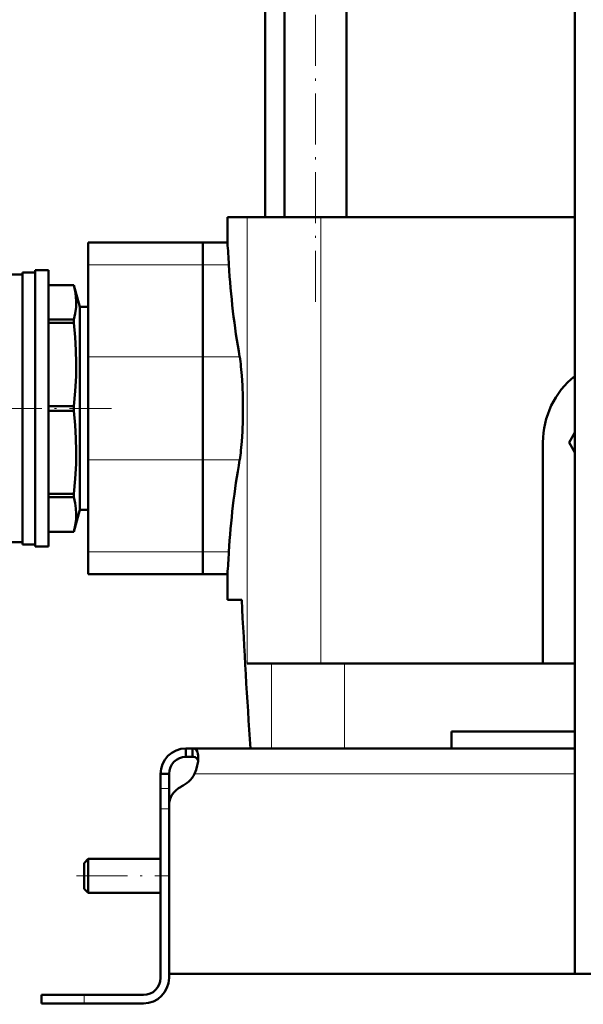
# Model space of a CAD drawing. Extents: x -1358 to 1757, y -1506 to 612.
# Tile 34 of 86: x -1154 to -1022, y -276 to -44. Entities that reach past the tile are written whole.
import ezdxf

# ---------------------------------------------------------------- set-up
doc = ezdxf.new("R2010")
doc.units = 0
doc.linetypes.add('DASHDOT', pattern=[18.5, 12, -3, 0.5, -3])

msp = doc.modelspace()

# ---------------------------------------------------------------- linework, layer by layer
at = {"color": 7, "lineweight": 50}
for p, q in [((-1023.73, -268.42), (-1023.73, 307.33)), ((-1092.07, -90.42), (-1092.07, 61.58)), ((-1077.47, -90.42), (-1077.47, 61.58)), ((-1096.58, -90.42), (-1096.58, 45.58)), ((-1100.84, -90.42), (-1105.48, -90.42)), ((-1105.48, -96.42), (-1105.48, -90.42)), ((-1083.47, -90.42), (-1100.84, -90.42)), ((-1023.73, -90.42), (-1083.47, -90.42)), ((-1138.23, -101.65), (-1138.23, -96.42)), ((-1111.23, -96.42), (-1138.23, -96.42)), ((-1111.23, -101.65), (-1111.23, -96.42)), ((-1111.23, -96.42), (-1105.48, -96.42)), ((-1111.23, -96.42), (-1111.23, -101.65)), ((-1138.23, -101.65), (-1138.23, -123.3)), ((-1111.23, -101.65), (-1111.23, -123.3)), ((-1111.23, -123.3), (-1111.23, -101.65)), ((-1161.73, -103.92), (-1153.73, -103.92)), ((-1153.73, -135.42), (-1153.73, -103.42)), ((-1153.73, -103.42), (-1150.73, -103.42)), ((-1150.73, -167.92), (-1150.73, -102.92)), ((-1150.73, -102.92), (-1147.61, -102.92)), ((-1147.61, -167.92), (-1147.61, -102.92)), ((-1147.61, -106.42), (-1141.59, -106.42)), ((-1147.61, -106.43), (-1141.59, -106.43)), ((-1141.59, -106.43), (-1141.59, -106.42)), ((-1141.59, -106.42), (-1140.23, -111.52)), ((-1140.23, -111.52), (-1138.23, -111.52)), ((-1140.23, -159.32), (-1140.23, -111.52)), ((-1147.61, -114.53), (-1141.59, -114.53)), ((-1147.61, -115.31), (-1141.59, -115.31)), ((-1141.59, -115.31), (-1141.59, -114.53)), ((-1138.23, -147.55), (-1138.23, -123.3)), ((-1111.23, -147.55), (-1111.23, -123.3)), ((-1111.23, -123.3), (-1111.23, -147.55)), ((-1153.73, -167.42), (-1153.73, -135.42)), ((-1147.61, -134.87), (-1141.59, -134.87)), ((-1147.61, -135.98), (-1141.59, -135.98)), ((-1141.59, -135.98), (-1141.59, -134.87)), ((-1023.73, -141.07), (-1025.08, -143.42)), ((-1031.23, -195.42), (-1031.23, -143.42)), ((-1025.08, -143.42), (-1023.73, -145.77)), ((-1138.23, -147.55), (-1138.23, -169.2)), ((-1111.23, -147.55), (-1111.23, -169.2)), ((-1111.23, -169.2), (-1111.23, -147.55)), ((-1147.61, -155.53), (-1141.59, -155.53)), ((-1147.61, -156.32), (-1141.59, -156.32)), ((-1141.59, -156.32), (-1141.59, -155.53)), ((-1140.23, -159.32), (-1141.59, -164.42)), ((-1138.23, -159.32), (-1140.23, -159.32)), ((-1147.61, -164.42), (-1141.59, -164.42)), ((-1147.61, -164.42), (-1141.59, -164.42)), ((-1141.59, -164.42), (-1141.59, -164.42)), ((-1165.73, -166.92), (-1153.73, -166.92)), ((-1153.73, -167.42), (-1150.73, -167.42)), ((-1147.61, -167.92), (-1150.73, -167.92)), ((-1138.23, -174.42), (-1138.23, -169.2)), ((-1111.23, -174.42), (-1111.23, -169.2)), ((-1111.23, -169.2), (-1111.23, -174.42)), ((-1111.23, -174.42), (-1138.23, -174.42)), ((-1111.23, -174.42), (-1105.48, -174.42)), ((-1105.48, -180.42), (-1105.48, -174.42)), ((-1102.12, -180.42), (-1105.48, -180.42)), ((-1100.84, -195.42), (-1095.12, -195.42)), ((-1095.12, -195.42), (-1077.91, -195.42)), ((-1077.91, -195.42), (-1023.73, -195.42)), ((-1052.73, -215.42), (-1052.73, -211.42)), ((-1023.73, -211.42), (-1052.73, -211.42)), ((-1115.23, -215.42), (-1115.23, -217.42)), ((-1113.69, -215.42), (-1115.23, -215.42)), ((-1113.69, -215.42), (-1113.69, -217.42)), ((-1023.73, -215.42), (-1113.69, -215.42)), ((-1113.69, -217.42), (-1115.23, -217.42)), ((-1121.23, -221.42), (-1119.23, -221.42)), ((-1121.23, -224.84), (-1121.23, -221.42)), ((-1119.23, -224.84), (-1119.23, -221.42)), ((-1121.23, -229.67), (-1121.23, -224.84)), ((-1119.23, -228.94), (-1119.23, -224.84)), ((-1119.23, -228.94), (-1119.23, -268.42)), ((-1121.23, -229.67), (-1121.23, -269.42)), ((-1119.23, -269.42), (-1119.23, -229.67)), ((-1139.23, -242.42), (-1138.23, -241.42)), ((-1139.23, -245.42), (-1139.23, -242.42)), ((-1138.23, -245.42), (-1138.23, -241.42)), ((-1138.23, -241.42), (-1121.23, -241.42)), ((-1139.23, -248.42), (-1139.23, -245.42)), ((-1138.23, -249.42), (-1138.23, -245.42)), ((-1139.23, -248.42), (-1138.23, -249.42)), ((-1138.23, -249.42), (-1121.23, -249.42)), ((-1011.23, -268.42), (-1119.23, -268.42)), ((-1019.73, -268.42), (-1023.73, -268.42)), ((-1149.23, -273.42), (-1149.23, -275.42)), ((-1149.23, -273.42), (-1139.23, -273.42)), ((-1149.23, -275.42), (-1139.23, -275.42)), ((-1125.23, -273.42), (-1139.23, -273.42)), ((-1139.23, -275.42), (-1125.23, -275.42))]:
    msp.add_line(p, q, dxfattribs=at)
at = {"color": 7, "linetype": 'DASHDOT', "lineweight": 18}
for p, q in [((-1084.77, -110.32), (-1084.77, 128.48)), ((-1198.18, -135.42), (-1132.78, -135.42)), ((-1141.03, -245.42), (-1119.43, -245.42))]:
    msp.add_line(p, q, dxfattribs=at)
at = {"color": 7, "lineweight": 18}
for p, q in [((-1100.84, -90.42), (-1100.84, -195.42)), ((-1083.47, -90.42), (-1083.47, -195.42)), ((-1111.23, -101.65), (-1138.23, -101.65)), ((-1105.14, -101.65), (-1111.23, -101.65)), ((-1111.23, -123.3), (-1138.23, -123.3)), ((-1111.23, -123.3), (-1102.6, -123.3)), ((-1111.23, -147.55), (-1138.23, -147.55)), ((-1102.6, -147.55), (-1111.23, -147.55)), ((-1111.23, -169.2), (-1138.23, -169.2)), ((-1105.14, -169.2), (-1111.23, -169.2)), ((-1095.12, -195.42), (-1095.12, -215.42)), ((-1077.91, -195.42), (-1077.91, -215.42)), ((-1023.73, -221.42), (-1113.2, -221.42)), ((-1121.23, -224.84), (-1119.23, -224.84)), ((-1121.23, -229.67), (-1119.23, -229.67)), ((-1139.23, -273.42), (-1139.23, -275.42))]:
    msp.add_line(p, q, dxfattribs=at)
at = {"color": 7, "linetype": 'DASHDOT', "lineweight": 18, "ltscale": 0.060001}
msp.add_line((-1121.43, -229.67), (-1119.03, -229.67), dxfattribs=at)
at = {"color": 7, "linetype": 'DASHDOT', "lineweight": 18, "ltscale": 0.060015}
msp.add_line((-1139.23, -273.22), (-1139.23, -275.62), dxfattribs=at)
at = {"color": 7, "lineweight": 50}
for points in [[(-1141.59, -114.53), (-1141.28, -113.07), (-1141.1, -111.61), (-1141.06, -110.35), (-1141.12, -109.09), (-1141.29, -107.83), (-1141.59, -106.43)], [(-1141.59, -134.87), (-1141.28, -131.35), (-1141.1, -127.83), (-1141.06, -124.78), (-1141.12, -121.73), (-1141.29, -118.68), (-1141.59, -115.31)], [(-1101.84, -135.42), (-1101.87, -132.72), (-1101.96, -130.06), (-1102.1, -127.68), (-1102.29, -125.53)], [(-1141.59, -155.53), (-1141.28, -152.02), (-1141.1, -148.49), (-1141.06, -145.44), (-1141.12, -142.4), (-1141.29, -139.35), (-1141.59, -135.98)], [(-1102.29, -145.31), (-1102.11, -143.19), (-1101.96, -140.82), (-1101.87, -138.14), (-1101.84, -135.42)], [(-1141.59, -164.42), (-1141.28, -162.96), (-1141.1, -161.5), (-1141.06, -160.24), (-1141.12, -158.98), (-1141.29, -157.71), (-1141.59, -156.32)], [(-1112.35, -217.55), (-1112.37, -217.09), (-1112.42, -216.68), (-1112.55, -216.21), (-1112.75, -215.85), (-1113.01, -215.6), (-1113.32, -215.46), (-1113.69, -215.42)], [(-1112.39, -218.36), (-1112.53, -217.98), (-1112.76, -217.7), (-1113.08, -217.51), (-1113.48, -217.43), (-1113.69, -217.42)], [(-1113.2, -221.42), (-1112.83, -220.44), (-1112.57, -219.43), (-1112.4, -218.46), (-1112.35, -217.55)]]:
    msp.add_lwpolyline(points, dxfattribs=at)
for centre, radius, start, end in [((-1676.15, -135.78), 572.03, 3.4209, 3.9453), ((-914.29, -90.19), 191.2, 183.435, 189.9711), ((-1136.62, -129.01), 34.5, 5.7888, 9.5347), ((-1011.23, -143.42), 20, 128.6823, 180), ((-1136.62, -141.83), 34.5, 350.4653, 354.2112), ((-914.29, -180.65), 191.2, 170.0289, 176.565), ((-1676.16, -135.06), 572.04, 356.0547, 356.5791), ((1393.91, -51.72), 2499.35, 182.95181, 183.75555), ((-1115.23, -221.42), 6, 90, 180), ((-1115.23, -221.42), 4, 90, 180), ((-1119.35, -218.08), 7, 295.2697, 331.517), ((-1114.23, -228.94), 5, 115.2697, 180), ((-1125.23, -269.42), 4, 270, 0), ((-1125.23, -269.42), 6, 270, 0)]:
    msp.add_arc(centre, radius, start, end, dxfattribs=at)

doc.saveas('drawing.dxf')
